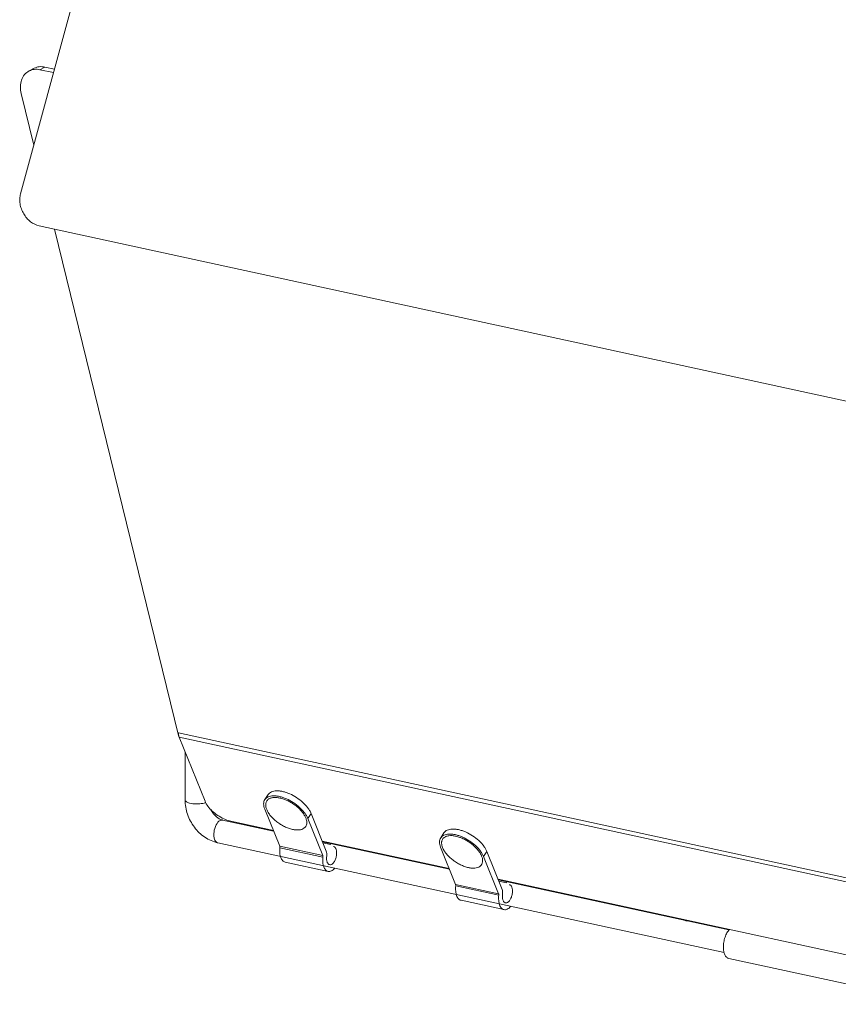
# Model space of a CAD drawing. Header units: millimetres. Extents: x 29170 to 33192, y 579 to 3108.
# Tile 175 of 256: x 32465 to 32641, y 990 to 1201. Entities that reach past the tile are written whole.
import ezdxf

# ---------------------------------------------------------------- set-up
doc = ezdxf.new("R2010")
doc.units = ezdxf.units.MM
doc.layers.add('细实线', color=7, linetype='Continuous', lineweight=13)

msp = doc.modelspace()

# ---------------------------------------------------------------- linework, layer by layer
at = {"layer": '细实线'}
for p, q in [((32498.83, 1287.142), (32465.204, 1163.922)), ((32468.142, 1190.882), (32467.055, 1190.316)), ((32470.446, 1191.155), (32469.36, 1190.59)), ((32472.513, 1190.706), (32470.446, 1191.155)), ((32472.307, 1189.95), (32469.36, 1190.59)), ((32465.331, 1185.446), (32468.05, 1174.353)), ((32469.239, 1157.027), (32777.102, 1090.208)), ((32472.469, 1156.327), (32499.12, 1047.593)), ((32499.12, 1048.098), (32499.12, 1047.593)), ((32747.632, 994.16), (32499.12, 1048.098)), ((32499.12, 1047.593), (32499.164, 1047.616)), ((32499.266, 1047.232), (32504.835, 1033.433)), ((32747.778, 993.294), (32499.266, 1047.232)), ((32500.551, 1033.704), (32500.545, 1044.064)), ((32517.684, 1033.779), (32518.389, 1034.852)), ((32520.889, 1023.768), (32517.663, 1031.761)), ((32526.898, 1029.756), (32527.604, 1030.83)), ((32527.604, 1030.83), (32530.883, 1022.704)), ((32508.091, 1029.316), (32508.622, 1029.405)), ((32519.573, 1027.028), (32508.622, 1029.405)), ((32510.393, 1029.151), (32519.515, 1027.171)), ((32530.124, 1021.763), (32526.898, 1029.756)), ((32555.464, 1025.579), (32556.17, 1026.652)), ((32616.324, 1000.912), (32507.562, 1024.519)), ((32530.124, 1021.763), (32520.889, 1023.768)), ((32529.998, 1024.896), (32557.296, 1018.971)), ((32557.354, 1018.828), (32530.056, 1024.753)), ((32530.159, 1024.497), (32531.823, 1024.136)), ((32531.823, 1024.136), (32531.662, 1024.535)), ((32530.155, 1021.451), (32520.92, 1023.455)), ((32558.669, 1015.568), (32555.444, 1023.561)), ((32564.679, 1021.556), (32565.384, 1022.63)), ((32565.384, 1022.63), (32568.663, 1014.504)), ((32531.277, 1018.348), (32522.042, 1020.353)), ((32567.905, 1013.563), (32564.679, 1021.556)), ((32567.905, 1013.563), (32558.669, 1015.568)), ((32567.779, 1016.696), (32691.627, 989.815)), ((32617.387, 1005.798), (32567.837, 1016.553)), ((32567.94, 1016.297), (32569.604, 1015.936)), ((32569.604, 1015.936), (32569.443, 1016.335)), ((32567.936, 1013.251), (32558.701, 1015.255)), ((32569.058, 1010.148), (32559.823, 1012.153)), ((32645.878, 993.475), (32617.333, 999.67))]:
    msp.add_line(p, q, dxfattribs=at)
for centre, radius, start, end in [((32501.64, 1048.048), 2.518, 186.12098, 189.96562), ((32501.335, 1047.995), 2.208, 189.97548, 193.26971), ((32507.698, 1025.153), 0.649, 251.57199, 257.92701), ((32530.72, 1023.11), 3.167, 15.31289, 18.10242), ((32568.501, 1014.91), 3.167, 15.31289, 18.10242), ((32666.842, 1139.575), 144.337, 245.81514, 246.04414)]:
    msp.add_arc(centre, radius, start, end, dxfattribs=at)
for points, knots in [([(32468.142, 1190.882), (32468.482, 1191.059), (32469.254, 1191.292), (32470.054, 1191.24), (32470.446, 1191.155)], [0, 0, 0, 0, 0.4888487, 1, 1, 1, 1]), ([(32467.055, 1190.316), (32466.682, 1190.123), (32465.993, 1189.559), (32465.34, 1188.359), (32465.096, 1186.931), (32465.21, 1185.939), (32465.331, 1185.446)], [0, 0, 0, 0, 0.2274743, 0.4671, 0.7250813, 1, 1, 1, 1]), ([(32469.36, 1190.59), (32468.967, 1190.675), (32468.167, 1190.726), (32467.396, 1190.494), (32467.055, 1190.316)], [0, 0, 0, 0, 0.5111513, 1, 1, 1, 1]), ([(32465.204, 1163.922), (32465.111, 1163.584), (32465.005, 1162.867), (32465.074, 1161.766), (32465.361, 1160.664), (32466.009, 1159.284), (32467.221, 1157.855), (32468.561, 1157.175), (32469.239, 1157.027)], [0, 0, 0, 0, 0.1195761, 0.2449352, 0.3744893, 0.5059289, 0.7630185, 1, 1, 1, 1]), ([(32499.137, 1047.779), (32499.134, 1047.805), (32499.124, 1047.911), (32499.12, 1048.018), (32499.12, 1048.098)], [0, 0, 0, 0, 0.244013, 1, 1, 1, 1]), ([(32499.266, 1047.232), (32499.258, 1047.252), (32499.226, 1047.335), (32499.201, 1047.422), (32499.186, 1047.488)], [0, 0, 0, 0, 0.2397236, 1, 1, 1, 1]), ([(32517.684, 1033.779), (32517.766, 1033.903), (32517.976, 1034.135), (32518.393, 1034.388), (32518.902, 1034.547), (32519.488, 1034.614), (32520.139, 1034.587), (32520.84, 1034.468), (32521.576, 1034.261), (32522.594, 1033.867), (32523.83, 1033.193), (32524.947, 1032.334), (32525.723, 1031.559), (32526.214, 1030.968), (32526.611, 1030.371), (32526.816, 1029.959), (32526.898, 1029.756)], [0, 0, 0, 0, 0.0394927, 0.0814627, 0.1277833, 0.1795016, 0.2369274, 0.2998086, 0.3674851, 0.439006, 0.5887153, 0.7386894, 0.8105291, 0.8786301, 0.9420183, 1, 1, 1, 1]), ([(32527.604, 1030.83), (32527.522, 1031.033), (32527.316, 1031.444), (32526.919, 1032.041), (32526.428, 1032.633), (32525.653, 1033.407), (32524.535, 1034.266), (32523.299, 1034.94), (32522.281, 1035.334), (32521.545, 1035.542), (32520.844, 1035.66), (32520.193, 1035.687), (32519.607, 1035.621), (32519.099, 1035.461), (32518.681, 1035.209), (32518.471, 1034.977), (32518.389, 1034.852)], [0, 0, 0, 0, 0.0579817, 0.1213699, 0.1894709, 0.2613106, 0.4112847, 0.560994, 0.6325149, 0.7001914, 0.7630726, 0.8204984, 0.8722167, 0.9185373, 0.9605073, 1, 1, 1, 1]), ([(32507.562, 1024.519), (32506.586, 1024.73), (32504.675, 1025.58), (32502.418, 1027.763), (32500.924, 1030.564), (32500.552, 1032.667), (32500.551, 1033.704)], [0, 0, 0, 0, 0.2420332, 0.493129, 0.7484255, 1, 1, 1, 1]), ([(32500.551, 1033.704), (32500.551, 1033.485), (32500.985, 1033.197), (32501.554, 1033.019), (32502.465, 1032.854), (32503.621, 1032.847), (32504.556, 1033.004), (32504.959, 1033.164)], [0, 0, 0, 0, 0.1406039, 0.2590796, 0.4032645, 0.7229973, 1, 1, 1, 1]), ([(32504.835, 1033.433), (32504.987, 1033.057), (32505.441, 1032.3), (32506.373, 1031.282), (32507.536, 1030.369), (32508.417, 1029.875), (32508.876, 1029.666)], [0, 0, 0, 0, 0.215886, 0.4645966, 0.7318804, 1, 1, 1, 1]), ([(32517.663, 1031.761), (32517.587, 1031.948), (32517.47, 1032.314), (32517.405, 1032.86), (32517.468, 1033.357), (32517.6, 1033.651), (32517.684, 1033.779)], [0, 0, 0, 0, 0.2893158, 0.5477303, 0.7810533, 1, 1, 1, 1]), ([(32523.641, 1027.387), (32523.355, 1027.449), (32522.772, 1027.62), (32521.914, 1027.982), (32521.069, 1028.449), (32520.27, 1029.002), (32519.546, 1029.62), (32518.924, 1030.281), (32518.427, 1030.96), (32518.074, 1031.632), (32517.877, 1032.276), (32517.853, 1032.788), (32517.929, 1033.151), (32518.027, 1033.392), (32518.167, 1033.608), (32518.347, 1033.795), (32518.566, 1033.952), (32518.82, 1034.077), (32519.107, 1034.17), (32519.544, 1034.252), (32520.159, 1034.262), (32520.659, 1034.187), (32520.92, 1034.13)], [0, 0, 0, 0, 0.0720491, 0.1489071, 0.2285705, 0.308828, 0.3874266, 0.4622319, 0.5313991, 0.5935774, 0.6481826, 0.6957795, 0.717633, 0.7386875, 0.7594561, 0.7804835, 0.8022856, 0.8252987, 0.8498521, 0.876164, 0.9343751, 1, 1, 1, 1]), ([(32522.098, 1033.761), (32521.999, 1033.801), (32521.614, 1033.948), (32521.218, 1034.065), (32520.92, 1034.13)], [0, 0, 0, 0, 0.2592902, 1, 1, 1, 1]), ([(32523.641, 1027.387), (32523.881, 1027.335), (32524.342, 1027.263), (32525.004, 1027.26), (32525.585, 1027.368), (32525.997, 1027.557), (32526.257, 1027.762), (32526.415, 1027.938), (32526.539, 1028.137), (32526.66, 1028.435), (32526.718, 1028.868), (32526.638, 1029.428), (32526.421, 1030.026), (32526.075, 1030.643), (32525.611, 1031.264), (32525.042, 1031.868), (32524.386, 1032.438), (32523.665, 1032.955), (32522.9, 1033.404), (32522.366, 1033.653), (32522.098, 1033.761)], [0, 0, 0, 0, 0.0670246, 0.1272077, 0.1803919, 0.22743, 0.2493348, 0.2706207, 0.2917337, 0.3131363, 0.3583604, 0.4090892, 0.4666359, 0.5311797, 0.6020841, 0.6781542, 0.7578212, 0.8392871, 0.9206463, 1, 1, 1, 1]), ([(32507.9, 1029.677), (32507.723, 1029.771), (32506.982, 1030.257), (32506.407, 1030.98), (32506.093, 1031.587)], [0, 0, 0, 0, 0.226804, 1, 1, 1, 1]), ([(32507.492, 1024.538), (32507.176, 1024.643), (32506.834, 1025.226), (32506.718, 1026.036), (32506.758, 1027.093), (32507.107, 1028.279), (32507.715, 1029.121), (32508.091, 1029.316)], [0, 0, 0, 0, 0.1851313, 0.3153364, 0.463288, 0.764863, 1, 1, 1, 1]), ([(32508.622, 1029.405), (32508.565, 1029.417), (32508.315, 1029.482), (32508.076, 1029.583), (32507.9, 1029.677)], [0, 0, 0, 0, 0.2288141, 1, 1, 1, 1]), ([(32508.876, 1029.666), (32509.003, 1029.608), (32509.494, 1029.398), (32510.007, 1029.235), (32510.393, 1029.151)], [0, 0, 0, 0, 0.2608371, 1, 1, 1, 1]), ([(32555.464, 1025.578), (32555.546, 1025.703), (32555.757, 1025.935), (32556.174, 1026.188), (32556.682, 1026.347), (32557.268, 1026.414), (32557.919, 1026.387), (32558.62, 1026.268), (32559.356, 1026.061), (32560.374, 1025.667), (32561.611, 1024.993), (32562.728, 1024.133), (32563.503, 1023.359), (32563.995, 1022.768), (32564.391, 1022.171), (32564.597, 1021.759), (32564.679, 1021.556)], [0, 0, 0, 0, 0.0394927, 0.0814627, 0.1277833, 0.1795016, 0.2369274, 0.2998086, 0.3674851, 0.439006, 0.5887153, 0.7386894, 0.8105291, 0.8786301, 0.9420183, 1, 1, 1, 1]), ([(32561.422, 1019.187), (32561.135, 1019.249), (32560.552, 1019.42), (32559.694, 1019.782), (32558.85, 1020.249), (32558.05, 1020.802), (32557.326, 1021.42), (32556.704, 1022.081), (32556.208, 1022.76), (32555.854, 1023.432), (32555.658, 1024.076), (32555.634, 1024.588), (32555.709, 1024.95), (32555.807, 1025.192), (32555.947, 1025.408), (32556.128, 1025.595), (32556.347, 1025.752), (32556.601, 1025.877), (32556.888, 1025.969), (32557.325, 1026.052), (32557.94, 1026.062), (32558.44, 1025.987), (32558.7, 1025.93)], [0, 0, 0, 0, 0.0720491, 0.1489071, 0.2285705, 0.308828, 0.3874266, 0.4622319, 0.5313991, 0.5935774, 0.6481826, 0.6957795, 0.717633, 0.7386875, 0.7594561, 0.7804835, 0.8022856, 0.8252987, 0.8498521, 0.876164, 0.9343751, 1, 1, 1, 1]), ([(32565.384, 1022.63), (32565.302, 1022.833), (32565.097, 1023.244), (32564.7, 1023.841), (32564.209, 1024.433), (32563.433, 1025.207), (32562.316, 1026.066), (32561.08, 1026.74), (32560.061, 1027.134), (32559.326, 1027.342), (32558.624, 1027.46), (32557.973, 1027.487), (32557.387, 1027.421), (32556.879, 1027.261), (32556.462, 1027.008), (32556.252, 1026.777), (32556.17, 1026.652)], [0, 0, 0, 0, 0.0579817, 0.1213699, 0.1894709, 0.2613106, 0.4112847, 0.560994, 0.6325149, 0.7001914, 0.7630726, 0.8204984, 0.8722167, 0.9185373, 0.9605073, 1, 1, 1, 1]), ([(32559.878, 1025.561), (32559.779, 1025.601), (32559.395, 1025.748), (32558.998, 1025.865), (32558.7, 1025.93)], [0, 0, 0, 0, 0.2592902, 1, 1, 1, 1]), ([(32520.92, 1023.455), (32520.926, 1023.512), (32520.929, 1023.618), (32520.907, 1023.723), (32520.889, 1023.768)], [0, 0, 0, 0, 0.5380923, 1, 1, 1, 1]), ([(32555.444, 1023.561), (32555.368, 1023.748), (32555.25, 1024.114), (32555.186, 1024.66), (32555.249, 1025.157), (32555.381, 1025.451), (32555.464, 1025.578)], [0, 0, 0, 0, 0.2893158, 0.5477303, 0.7810533, 1, 1, 1, 1]), ([(32561.422, 1019.187), (32561.661, 1019.135), (32562.122, 1019.063), (32562.785, 1019.06), (32563.366, 1019.168), (32563.777, 1019.357), (32564.037, 1019.562), (32564.195, 1019.738), (32564.32, 1019.937), (32564.441, 1020.235), (32564.498, 1020.668), (32564.419, 1021.228), (32564.202, 1021.826), (32563.856, 1022.443), (32563.391, 1023.064), (32562.822, 1023.668), (32562.167, 1024.238), (32561.445, 1024.755), (32560.681, 1025.204), (32560.147, 1025.453), (32559.878, 1025.561)], [0, 0, 0, 0, 0.0670246, 0.1272077, 0.1803919, 0.22743, 0.2493348, 0.2706207, 0.2917337, 0.3131363, 0.3583604, 0.4090892, 0.4666359, 0.5311797, 0.6020841, 0.6781542, 0.7578212, 0.8392871, 0.9206463, 1, 1, 1, 1]), ([(32522.042, 1020.353), (32521.941, 1020.374), (32521.739, 1020.457), (32521.478, 1020.678), (32521.259, 1020.987), (32521.087, 1021.374), (32520.963, 1021.827), (32520.865, 1022.527), (32520.879, 1023.081), (32520.92, 1023.455)], [0, 0, 0, 0, 0.0870068, 0.1806169, 0.2855446, 0.4040812, 0.5364976, 0.6816049, 1, 1, 1, 1]), ([(32530.124, 1021.763), (32530.142, 1021.718), (32530.164, 1021.613), (32530.162, 1021.507), (32530.155, 1021.451)], [0, 0, 0, 0, 0.4619077, 1, 1, 1, 1]), ([(32530.967, 1021.69), (32530.992, 1021.873), (32531.007, 1022.216), (32530.942, 1022.558), (32530.883, 1022.704)], [0, 0, 0, 0, 0.5389374, 1, 1, 1, 1]), ([(32530.967, 1021.69), (32530.936, 1021.466), (32530.92, 1021.133), (32530.968, 1020.711), (32531.036, 1020.435), (32531.134, 1020.2), (32531.262, 1020.012), (32531.415, 1019.877), (32531.536, 1019.827), (32531.595, 1019.814)], [0, 0, 0, 0, 0.3182544, 0.4639955, 0.5970961, 0.7160641, 0.8209542, 0.9139761, 1, 1, 1, 1]), ([(32531.595, 1019.814), (32531.662, 1019.8), (32531.808, 1019.798), (32532.025, 1019.875), (32532.238, 1020.024), (32532.441, 1020.237), (32532.627, 1020.507), (32532.85, 1020.939), (32533.044, 1021.546), (32533.119, 1022.178), (32533.096, 1022.664), (32533.038, 1022.987), (32532.942, 1023.265), (32532.81, 1023.489), (32532.644, 1023.65), (32532.511, 1023.708), (32532.444, 1023.723)], [0, 0, 0, 0, 0.0418031, 0.0876857, 0.1402823, 0.2005354, 0.2681059, 0.3417949, 0.4999444, 0.6581058, 0.7318087, 0.7993971, 0.8596702, 0.9122867, 0.9581825, 1, 1, 1, 1]), ([(32531.277, 1018.348), (32531.177, 1018.37), (32530.974, 1018.452), (32530.713, 1018.674), (32530.494, 1018.982), (32530.322, 1019.369), (32530.198, 1019.823), (32530.101, 1020.523), (32530.115, 1021.076), (32530.155, 1021.451)], [0, 0, 0, 0, 0.0870068, 0.1806169, 0.2855446, 0.4040812, 0.5364976, 0.6816049, 1, 1, 1, 1]), ([(32532.708, 1019.052), (32532.601, 1018.924), (32532.382, 1018.699), (32532.016, 1018.449), (32531.642, 1018.319), (32531.391, 1018.323), (32531.277, 1018.348)], [0, 0, 0, 0, 0.2995607, 0.5614846, 0.7906427, 1, 1, 1, 1]), ([(32558.701, 1015.255), (32558.707, 1015.312), (32558.709, 1015.418), (32558.688, 1015.523), (32558.669, 1015.568)], [0, 0, 0, 0, 0.5380923, 1, 1, 1, 1]), ([(32569.376, 1011.614), (32569.442, 1011.6), (32569.588, 1011.598), (32569.806, 1011.675), (32570.019, 1011.824), (32570.221, 1012.037), (32570.407, 1012.307), (32570.631, 1012.739), (32570.824, 1013.346), (32570.9, 1013.978), (32570.876, 1014.464), (32570.818, 1014.787), (32570.723, 1015.065), (32570.591, 1015.289), (32570.425, 1015.45), (32570.291, 1015.508), (32570.225, 1015.523)], [0, 0, 0, 0, 0.0418031, 0.0876857, 0.1402823, 0.2005354, 0.2681059, 0.3417949, 0.4999444, 0.6581058, 0.7318087, 0.7993971, 0.8596702, 0.9122867, 0.9581825, 1, 1, 1, 1]), ([(32559.823, 1012.153), (32559.722, 1012.174), (32559.52, 1012.257), (32559.258, 1012.478), (32559.04, 1012.787), (32558.867, 1013.173), (32558.744, 1013.627), (32558.646, 1014.327), (32558.66, 1014.881), (32558.701, 1015.255)], [0, 0, 0, 0, 0.0870068, 0.1806169, 0.2855446, 0.4040812, 0.5364976, 0.6816049, 1, 1, 1, 1]), ([(32569.058, 1010.148), (32568.957, 1010.17), (32568.755, 1010.252), (32568.493, 1010.473), (32568.275, 1010.782), (32568.102, 1011.169), (32567.979, 1011.623), (32567.881, 1012.323), (32567.895, 1012.876), (32567.936, 1013.251)], [0, 0, 0, 0, 0.0870068, 0.1806169, 0.2855446, 0.4040812, 0.5364976, 0.6816049, 1, 1, 1, 1]), ([(32567.905, 1013.563), (32567.923, 1013.518), (32567.944, 1013.413), (32567.942, 1013.307), (32567.936, 1013.251)], [0, 0, 0, 0, 0.4619077, 1, 1, 1, 1]), ([(32568.748, 1013.49), (32568.773, 1013.672), (32568.787, 1014.016), (32568.722, 1014.358), (32568.663, 1014.504)], [0, 0, 0, 0, 0.5389374, 1, 1, 1, 1]), ([(32568.748, 1013.49), (32568.717, 1013.266), (32568.7, 1012.933), (32568.749, 1012.511), (32568.817, 1012.235), (32568.915, 1012), (32569.042, 1011.812), (32569.196, 1011.677), (32569.316, 1011.627), (32569.376, 1011.614)], [0, 0, 0, 0, 0.3182544, 0.4639955, 0.5970961, 0.7160641, 0.8209542, 0.9139761, 1, 1, 1, 1]), ([(32570.489, 1010.852), (32570.382, 1010.724), (32570.163, 1010.499), (32569.796, 1010.248), (32569.422, 1010.119), (32569.172, 1010.123), (32569.058, 1010.148)], [0, 0, 0, 0, 0.2995607, 0.5614846, 0.7906427, 1, 1, 1, 1]), ([(32616.174, 1002.101), (32616.174, 1002.457), (32616.239, 1003.178), (32616.501, 1004.214), (32616.905, 1005.147), (32617.274, 1005.689), (32617.48, 1005.913)], [0, 0, 0, 0, 0.2601553, 0.5257253, 0.7777962, 1, 1, 1, 1]), ([(32617.333, 999.67), (32617.247, 999.689), (32617.075, 999.753), (32616.846, 999.922), (32616.645, 1000.158), (32616.41, 1000.573), (32616.218, 1001.232), (32616.174, 1001.798), (32616.174, 1002.101)], [0, 0, 0, 0, 0.0914909, 0.1881606, 0.2940429, 0.4115611, 0.6835286, 1, 1, 1, 1])]:
    msp.add_open_spline(points, degree=3, knots=knots, dxfattribs=at)

doc.saveas('drawing.dxf')
